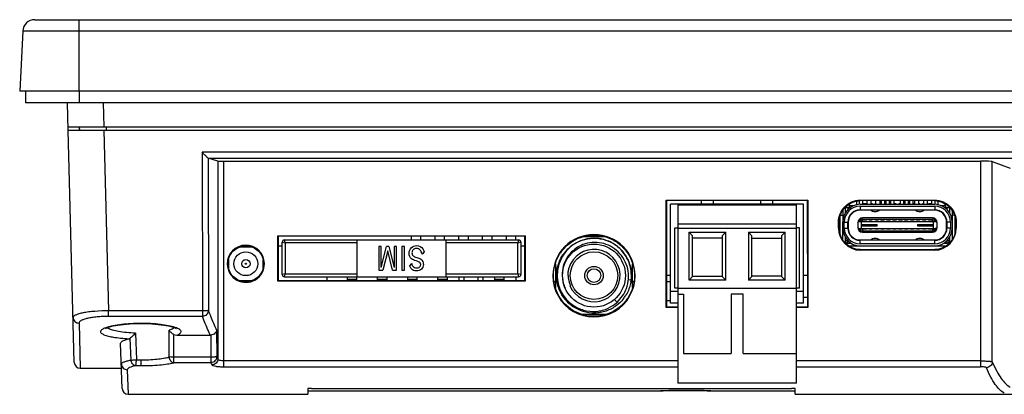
# Model space of a CAD drawing. Extents: x 0 to 1188, y 0 to 420.
# Tile 9 of 22: x 734 to 817, y 325 to 357. Entities that reach past the tile are written whole.
import ezdxf

# ---------------------------------------------------------------- set-up
doc = ezdxf.new("R2010")
doc.units = 0
doc.header["$LTSCALE"] = 32.67
doc.layers.get('0').update_dxf_attribs({"linetype": 'CONTINUOUS'})

msp = doc.modelspace()

# ---------------------------------------------------------------- linework, layer by layer
at = {"linetype": 'CONTINUOUS'}
for p, q in [((735.652, 356.996), (871.125, 356.996)), ((739.388, 350.996), (739.388, 356.996)), ((734.653, 356.049), (734.388, 350.996)), ((734.653, 356.049), (872.124, 356.049)), ((872.388, 350.996), (734.388, 350.996)), ((734.888, 350.996), (734.888, 349.996)), ((739.388, 350.996), (739.388, 349.996)), ((871.888, 349.996), (734.888, 349.996)), ((738.475, 347.696), (738.414, 349.996)), ((741.414, 349.996), (741.466, 347.996)), ((738.467, 347.996), (868.31, 347.996)), ((738.986, 328.183), (738.475, 347.696)), ((738.475, 347.696), (868.302, 347.696)), ((739.387, 347.996), (739.387, 347.696)), ((739.387, 347.996), (739.423, 347.696)), ((741.474, 347.696), (741.871, 332.52)), ((741.697, 347.696), (741.697, 347.996)), ((749.744, 345.844), (749.774, 332.52)), ((855.825, 345.844), (749.744, 345.844)), ((750.243, 345.358), (750.272, 332.533)), ((751.069, 345.11), (750.244, 345.357)), ((750.244, 345.357), (855.337, 345.357)), ((751.069, 345.11), (751.069, 328.458)), ((751.567, 327.811), (751.567, 345.098)), ((751.567, 345.098), (815.274, 345.098)), ((815.274, 345.098), (815.274, 327.811)), ((816.271, 345.074), (817.782, 344.508)), ((816.271, 328.228), (816.271, 345.074)), ((788.828, 332.784), (788.828, 341.83)), ((788.828, 341.83), (800.748, 341.83)), ((788.835, 341.83), (788.885, 341.78)), ((788.875, 332.837), (788.885, 341.78)), ((800.697, 341.78), (788.88, 341.78)), ((791.788, 341.476), (791.788, 341.78)), ((792.788, 341.476), (792.788, 341.78)), ((796.788, 341.476), (796.788, 341.78)), ((797.788, 341.476), (797.788, 341.78)), ((800.742, 341.83), (800.692, 341.78)), ((800.692, 341.78), (800.701, 332.837)), ((800.748, 341.83), (800.748, 332.784)), ((804.858, 341.439), (804.858, 341.728)), ((805.093, 341.471), (805.093, 341.77)), ((805.141, 341.779), (805.141, 341.829)), ((805.142, 341.829), (811.424, 341.829)), ((811.424, 341.779), (805.143, 341.779)), ((805.373, 341.476), (805.373, 341.779)), ((805.743, 341.476), (805.743, 341.779)), ((806.063, 341.476), (806.063, 341.779)), ((806.473, 341.476), (806.473, 341.779)), ((806.823, 341.476), (806.823, 341.779)), ((806.943, 341.476), (806.943, 341.779)), ((807.223, 341.476), (807.223, 341.779)), ((807.343, 341.476), (807.343, 341.779)), ((807.623, 341.476), (807.623, 341.779)), ((807.743, 341.476), (807.743, 341.779)), ((808.023, 341.476), (808.023, 341.779)), ((808.543, 341.476), (808.543, 341.779)), ((808.823, 341.476), (808.823, 341.779)), ((808.943, 341.476), (808.943, 341.779)), ((809.223, 341.476), (809.223, 341.779)), ((809.343, 341.476), (809.343, 341.779)), ((809.623, 341.476), (809.623, 341.779)), ((809.743, 341.476), (809.743, 341.779)), ((810.093, 341.476), (810.093, 341.779)), ((810.503, 341.526), (810.393, 341.526)), ((810.393, 341.526), (810.393, 341.476)), ((810.503, 341.476), (810.503, 341.779)), ((810.823, 341.476), (810.823, 341.779)), ((811.173, 341.526), (810.893, 341.526)), ((810.893, 341.526), (810.893, 341.476)), ((811.173, 341.526), (811.173, 341.476)), ((811.193, 341.476), (811.193, 341.779)), ((811.426, 341.829), (811.426, 341.779)), ((811.473, 341.471), (811.473, 341.77)), ((811.708, 341.439), (811.708, 341.728)), ((789.188, 333.156), (789.188, 341.476)), ((800.388, 341.476), (789.188, 341.476)), ((789.788, 341.426), (789.788, 326.426)), ((789.788, 341.426), (799.788, 341.426)), ((799.788, 326.426), (799.788, 341.426)), ((800.388, 333.156), (800.388, 341.476)), ((803.682, 340.958), (803.682, 339.976)), ((803.88, 341.191), (803.88, 340.719)), ((803.883, 341.176), (803.883, 340.725)), ((804.283, 341.176), (803.883, 341.176)), ((804.258, 341.376), (804.258, 341.501)), ((804.258, 341.376), (804.645, 341.376)), ((804.858, 341.476), (804.883, 341.476)), ((804.883, 341.446), (804.883, 341.476)), ((805.142, 341.476), (811.423, 341.476)), ((805.143, 341.306), (811.423, 341.306)), ((805.143, 341.306), (805.143, 341.006)), ((805.143, 341.006), (811.423, 341.006)), ((806.047, 340.976), (805.143, 340.976)), ((805.673, 341.526), (805.393, 341.526)), ((805.393, 341.526), (805.393, 341.476)), ((805.673, 341.526), (805.673, 341.476)), ((806.173, 341.526), (806.063, 341.526)), ((806.173, 341.526), (806.173, 341.476)), ((806.473, 341.526), (806.393, 341.526)), ((806.393, 341.526), (806.393, 341.476)), ((806.406, 340.856), (806.4, 340.856)), ((809.807, 340.976), (806.76, 340.976)), ((806.943, 341.526), (806.893, 341.526)), ((806.893, 341.526), (806.893, 341.476)), ((807.673, 341.526), (807.623, 341.526)), ((807.673, 341.526), (807.673, 341.476)), ((808.173, 341.526), (808.023, 341.526)), ((808.173, 341.526), (808.173, 341.476)), ((808.543, 341.526), (808.393, 341.526)), ((808.393, 341.526), (808.393, 341.476)), ((808.943, 341.526), (808.893, 341.526)), ((808.893, 341.526), (808.893, 341.476)), ((809.673, 341.526), (809.623, 341.526)), ((809.673, 341.526), (809.673, 341.476)), ((810.173, 341.526), (810.093, 341.526)), ((810.166, 340.856), (810.16, 340.856)), ((810.173, 341.526), (810.173, 341.476)), ((811.423, 340.976), (810.52, 340.976)), ((811.423, 341.306), (811.423, 341.006)), ((811.683, 341.476), (811.708, 341.476)), ((811.683, 341.446), (811.683, 341.476)), ((811.922, 341.376), (812.308, 341.376)), ((812.683, 341.176), (812.284, 341.176)), ((812.308, 341.376), (812.308, 341.501)), ((812.685, 340.721), (812.685, 341.193)), ((812.883, 340.961), (812.883, 338.479)), ((803.326, 339.973), (803.377, 339.973)), ((803.326, 339.474), (803.326, 339.968)), ((803.377, 339.969), (803.377, 339.474)), ((803.458, 338.949), (803.458, 340.487)), ((803.488, 340.566), (803.682, 340.566)), ((803.683, 339.476), (803.683, 339.976)), ((803.813, 339.476), (803.813, 339.976)), ((803.813, 339.976), (804.113, 339.976)), ((804.113, 339.476), (804.113, 339.976)), ((804.143, 339.976), (804.143, 339.476)), ((804.938, 339.926), (805.038, 340.026)), ((804.938, 339.926), (804.938, 339.526)), ((805.038, 340.026), (811.528, 340.026)), ((805.238, 340.026), (805.238, 339.426)), ((811.228, 340.326), (805.338, 340.326)), ((805.338, 340.226), (811.228, 340.226)), ((805.338, 340.026), (805.338, 340.226)), ((805.393, 340.076), (805.673, 340.076)), ((805.393, 340.026), (805.393, 340.076)), ((805.673, 340.076), (805.673, 340.026)), ((805.893, 340.076), (806.133, 340.076)), ((805.893, 340.026), (805.893, 340.076)), ((806.133, 340.076), (806.133, 340.026)), ((806.433, 340.076), (806.673, 340.076)), ((806.433, 340.026), (806.433, 340.076)), ((806.673, 340.076), (806.673, 340.026)), ((806.893, 340.076), (807.173, 340.076)), ((806.893, 340.026), (806.893, 340.076)), ((807.173, 340.076), (807.173, 340.026)), ((807.393, 340.076), (807.673, 340.076)), ((807.393, 340.026), (807.393, 340.076)), ((807.673, 340.076), (807.673, 340.026)), ((807.893, 340.076), (808.173, 340.076)), ((807.893, 340.026), (807.893, 340.076)), ((808.173, 340.076), (808.173, 340.026)), ((808.393, 340.076), (808.673, 340.076)), ((808.393, 340.026), (808.393, 340.076)), ((808.673, 340.076), (808.673, 340.026)), ((808.893, 340.076), (809.173, 340.076)), ((808.893, 340.026), (808.893, 340.076)), ((809.173, 340.076), (809.173, 340.026)), ((809.393, 340.076), (809.673, 340.076)), ((809.393, 340.026), (809.393, 340.076)), ((809.673, 340.076), (809.673, 340.026)), ((809.893, 340.076), (810.133, 340.076)), ((809.893, 340.026), (809.893, 340.076)), ((810.133, 340.076), (810.133, 340.026)), ((810.433, 340.076), (810.673, 340.076)), ((810.433, 340.026), (810.433, 340.076)), ((810.673, 340.076), (810.673, 340.026)), ((810.893, 340.076), (811.173, 340.076)), ((810.893, 340.026), (810.893, 340.076)), ((811.173, 340.076), (811.173, 340.026)), ((811.228, 340.026), (811.228, 340.226)), ((811.328, 339.426), (811.328, 340.026)), ((811.528, 340.026), (811.628, 339.926)), ((811.628, 339.526), (811.628, 339.926)), ((812.423, 339.476), (812.423, 339.976)), ((812.753, 339.976), (812.453, 339.976)), ((812.453, 339.976), (812.453, 339.476)), ((812.753, 339.976), (812.753, 339.476)), ((813.079, 340.566), (812.883, 340.566)), ((813.108, 340.487), (813.108, 338.949)), ((813.19, 339.973), (813.241, 339.973)), ((813.19, 339.474), (813.19, 339.969)), ((813.241, 339.968), (813.241, 339.474)), ((789.538, 334.426), (789.538, 339.502)), ((789.538, 339.502), (789.788, 339.502)), ((789.788, 339.826), (799.788, 339.826)), ((799.788, 339.426), (789.788, 339.426)), ((790.738, 335.102), (790.738, 339.125)), ((791.038, 338.825), (790.738, 339.125)), ((790.738, 339.125), (793.838, 339.125)), ((793.538, 338.825), (793.838, 339.125)), ((793.838, 335.102), (793.838, 339.125)), ((795.738, 339.125), (795.738, 335.102)), ((795.738, 339.125), (796.038, 338.825)), ((795.738, 339.125), (798.838, 339.125)), ((798.538, 338.825), (798.838, 339.125)), ((798.838, 335.102), (798.838, 339.125)), ((800.038, 339.502), (799.788, 339.502)), ((800.038, 334.426), (800.038, 339.502)), ((803.376, 339.473), (803.325, 339.473)), ((803.683, 338.479), (803.683, 339.476)), ((803.813, 339.476), (804.113, 339.476)), ((805.038, 339.426), (804.938, 339.526)), ((805.038, 339.426), (811.528, 339.426)), ((805.238, 339.776), (806.583, 339.776)), ((805.238, 339.676), (806.583, 339.676)), ((805.338, 339.426), (805.338, 339.226)), ((811.228, 339.226), (805.338, 339.226)), ((805.338, 339.126), (811.228, 339.126)), ((805.38, 339.776), (805.38, 339.676)), ((805.393, 339.376), (805.393, 339.426)), ((805.673, 339.376), (805.393, 339.376)), ((805.673, 339.426), (805.673, 339.376)), ((805.893, 339.376), (805.893, 339.426)), ((806.133, 339.376), (805.893, 339.376)), ((806.133, 339.426), (806.133, 339.376)), ((806.433, 339.376), (806.433, 339.426)), ((806.673, 339.376), (806.433, 339.376)), ((806.442, 339.676), (806.442, 339.776)), ((806.583, 339.676), (806.583, 339.776)), ((806.673, 339.426), (806.673, 339.376)), ((806.893, 339.376), (806.893, 339.426)), ((807.173, 339.376), (806.893, 339.376)), ((807.173, 339.426), (807.173, 339.376)), ((807.393, 339.376), (807.393, 339.426)), ((807.673, 339.376), (807.393, 339.376)), ((807.673, 339.426), (807.673, 339.376)), ((807.893, 339.376), (807.893, 339.426)), ((808.173, 339.376), (807.893, 339.376)), ((808.173, 339.426), (808.173, 339.376)), ((808.393, 339.376), (808.393, 339.426)), ((808.673, 339.376), (808.393, 339.376)), ((808.673, 339.426), (808.673, 339.376)), ((808.893, 339.376), (808.893, 339.426)), ((809.173, 339.376), (808.893, 339.376)), ((809.173, 339.426), (809.173, 339.376)), ((809.393, 339.376), (809.393, 339.426)), ((809.673, 339.376), (809.393, 339.376)), ((809.673, 339.426), (809.673, 339.376)), ((809.893, 339.376), (809.893, 339.426)), ((810.133, 339.376), (809.893, 339.376)), ((809.983, 339.776), (811.328, 339.776)), ((809.983, 339.776), (809.983, 339.676)), ((809.983, 339.676), (811.328, 339.676)), ((810.125, 339.776), (810.125, 339.676)), ((810.133, 339.426), (810.133, 339.376)), ((810.433, 339.376), (810.433, 339.426)), ((810.673, 339.376), (810.433, 339.376)), ((810.673, 339.426), (810.673, 339.376)), ((810.893, 339.376), (810.893, 339.426)), ((811.173, 339.376), (810.893, 339.376)), ((811.173, 339.426), (811.173, 339.376)), ((811.187, 339.676), (811.187, 339.776)), ((811.228, 339.426), (811.228, 339.226)), ((811.628, 339.526), (811.528, 339.426)), ((812.753, 339.476), (812.453, 339.476)), ((813.241, 339.473), (813.19, 339.473)), ((756.127, 335.007), (756.127, 338.832)), ((756.127, 338.832), (776.949, 338.832)), ((756.13, 338.832), (756.181, 338.78)), ((756.177, 335.059), (756.181, 338.78)), ((776.898, 338.78), (756.179, 338.78)), ((756.488, 335.576), (756.488, 338.276)), ((756.488, 338.276), (756.738, 338.226)), ((756.738, 338.226), (756.688, 338.476)), ((756.688, 338.476), (776.388, 338.476)), ((756.738, 338.226), (756.738, 335.626)), ((762.788, 338.226), (756.738, 338.226)), ((762.788, 335.376), (762.788, 338.476)), ((767.362, 338.476), (767.362, 338.78)), ((768.162, 338.476), (768.162, 338.78)), ((769.362, 338.476), (769.362, 338.78)), ((770.162, 338.476), (770.162, 338.78)), ((770.288, 335.376), (770.288, 338.476)), ((776.338, 338.226), (770.288, 338.226)), ((771.362, 338.476), (771.362, 338.78)), ((772.162, 338.476), (772.162, 338.78)), ((773.362, 338.476), (773.362, 338.78)), ((774.162, 338.476), (774.162, 338.78)), ((775.362, 338.476), (775.362, 338.78)), ((776.162, 338.476), (776.162, 338.78)), ((776.388, 338.476), (776.338, 338.226)), ((776.338, 338.226), (776.588, 338.276)), ((776.338, 335.626), (776.338, 338.226)), ((776.588, 338.276), (776.588, 335.576)), ((776.947, 338.832), (776.896, 338.78)), ((776.896, 338.78), (776.9, 335.059)), ((776.949, 338.832), (776.949, 335.007)), ((783.71, 338.726), (781.758, 338.726)), ((782.162, 338.726), (782.162, 338.804)), ((783.362, 338.726), (783.362, 338.799)), ((791.038, 335.402), (791.038, 338.825)), ((793.538, 338.626), (791.038, 338.626)), ((793.538, 338.825), (793.538, 335.402)), ((796.038, 335.402), (796.038, 338.825)), ((796.038, 338.626), (798.538, 338.626)), ((798.538, 338.825), (798.538, 335.402)), ((803.883, 338.728), (803.883, 338.416)), ((803.883, 338.416), (804.122, 338.416)), ((804.083, 338.456), (804.083, 338.216)), ((804.083, 338.216), (804.369, 338.216)), ((805.143, 338.476), (806.044, 338.476)), ((811.423, 338.446), (805.143, 338.446)), ((805.143, 338.146), (805.143, 338.446)), ((806.4, 338.596), (806.406, 338.596)), ((806.762, 338.476), (809.804, 338.476)), ((806.883, 338.446), (806.883, 338.476)), ((807.083, 338.476), (807.083, 338.446)), ((807.183, 338.446), (807.183, 338.476)), ((807.19, 338.446), (807.19, 338.476)), ((809.377, 338.446), (809.377, 338.476)), ((809.383, 338.446), (809.383, 338.476)), ((809.483, 338.446), (809.483, 338.476)), ((809.683, 338.476), (809.683, 338.446)), ((810.16, 338.596), (810.166, 338.596)), ((810.522, 338.476), (811.423, 338.476)), ((811.423, 338.146), (811.423, 338.446)), ((812.198, 338.216), (812.483, 338.216)), ((812.445, 338.416), (812.683, 338.416)), ((812.483, 338.216), (812.483, 338.456)), ((812.683, 338.416), (812.683, 338.728)), ((753.945, 337.876), (752.897, 337.876)), ((753.375, 337.976), (753.428, 337.976)), ((756.18, 337.976), (756.488, 337.976)), ((764.633, 337.926), (764.633, 335.926)), ((764.831, 337.926), (764.633, 337.926)), ((764.831, 336.148), (764.831, 337.926)), ((764.831, 336.148), (765.264, 337.926)), ((765.369, 337.557), (764.972, 335.926)), ((765.478, 337.926), (765.264, 337.926)), ((765.77, 335.926), (765.369, 337.557)), ((765.478, 337.926), (765.913, 336.15)), ((765.913, 337.926), (765.913, 336.15)), ((766.11, 337.926), (765.913, 337.926)), ((766.11, 335.926), (766.11, 337.926)), ((766.568, 337.926), (766.568, 335.926)), ((766.788, 337.926), (766.568, 337.926)), ((766.788, 335.926), (766.788, 337.926)), ((768.443, 337.466), (768.259, 337.275)), ((776.588, 337.976), (776.896, 337.976)), ((804.167, 337.976), (812.399, 337.976)), ((805.043, 337.976), (805.043, 337.988)), ((805.141, 337.611), (805.141, 337.663)), ((811.423, 338.146), (805.143, 338.146)), ((805.143, 337.663), (811.424, 337.663)), ((811.424, 337.611), (805.143, 337.611)), ((811.425, 337.663), (811.425, 337.611)), ((811.523, 337.976), (811.523, 337.988)), ((751.978, 336.863), (751.978, 336.107)), ((754.878, 336.074), (754.878, 336.832)), ((764.633, 335.926), (764.972, 335.926)), ((765.77, 335.926), (766.11, 335.926)), ((766.568, 335.926), (766.788, 335.926)), ((767.226, 336.299), (767.389, 336.49)), ((779.488, 336.459), (779.488, 334.479)), ((785.988, 334.479), (785.988, 336.458)), ((752.886, 335.076), (753.983, 335.076)), ((753.341, 334.976), (753.549, 334.976)), ((756.125, 335.007), (756.177, 335.059)), ((776.949, 335.007), (756.127, 335.007)), ((756.179, 335.059), (776.898, 335.059)), ((756.738, 335.626), (756.488, 335.576)), ((756.688, 335.376), (756.738, 335.626)), ((756.688, 335.376), (776.388, 335.376)), ((756.738, 335.626), (762.788, 335.626)), ((760.278, 335.059), (760.278, 335.376)), ((761.978, 335.059), (761.978, 335.376)), ((761.978, 335.176), (762.778, 335.176)), ((762.778, 335.076), (761.978, 335.076)), ((762.778, 335.059), (762.778, 335.376)), ((764.518, 335.059), (764.518, 335.376)), ((764.518, 335.176), (765.318, 335.176)), ((765.318, 335.076), (764.518, 335.076)), ((765.318, 335.059), (765.318, 335.376)), ((767.058, 335.059), (767.058, 335.376)), ((767.058, 335.176), (767.858, 335.176)), ((767.858, 335.076), (767.058, 335.076)), ((767.858, 335.059), (767.858, 335.376)), ((769.598, 335.059), (769.598, 335.376)), ((769.598, 335.176), (770.398, 335.176)), ((770.398, 335.076), (769.598, 335.076)), ((770.288, 335.626), (776.338, 335.626)), ((770.398, 335.059), (770.398, 335.376)), ((771.388, 335.059), (771.388, 335.376)), ((771.788, 335.376), (771.788, 335.059)), ((772.988, 335.059), (772.988, 335.376)), ((773.388, 335.376), (773.388, 335.059)), ((774.378, 335.059), (774.378, 335.376)), ((774.378, 335.176), (775.178, 335.176)), ((775.178, 335.076), (774.378, 335.076)), ((775.178, 335.059), (775.178, 335.376)), ((776.188, 335.059), (776.188, 335.376)), ((776.338, 335.626), (776.388, 335.376)), ((776.588, 335.576), (776.338, 335.626)), ((776.952, 335.007), (776.9, 335.059)), ((779.393, 334.976), (779.488, 334.976)), ((785.865, 335.097), (785.623, 335.126)), ((785.988, 334.976), (786.084, 334.976)), ((789.188, 335.496), (788.878, 335.496)), ((788.878, 334.976), (789.188, 334.976)), ((791.038, 335.402), (790.738, 335.102)), ((793.838, 335.102), (790.738, 335.102)), ((791.038, 335.426), (793.538, 335.426)), ((793.538, 335.402), (793.838, 335.102)), ((796.038, 335.402), (795.738, 335.102)), ((798.838, 335.102), (795.738, 335.102)), ((798.538, 335.426), (796.038, 335.426)), ((798.538, 335.402), (798.838, 335.102)), ((800.698, 335.496), (800.388, 335.496)), ((780.762, 334.63), (780.716, 334.61)), ((789.188, 334.156), (789.788, 334.156)), ((789.788, 334.426), (789.538, 334.426)), ((789.788, 334.426), (799.788, 334.426)), ((800.038, 334.426), (799.788, 334.426)), ((799.788, 334.156), (800.388, 334.156)), ((784.676, 333.227), (784.468, 333.469)), ((788.876, 333.376), (789.188, 333.376)), ((789.788, 333.926), (790.288, 333.926)), ((790.288, 333.926), (790.288, 328.926)), ((794.288, 333.926), (794.288, 328.926)), ((795.288, 333.926), (794.288, 333.926)), ((795.288, 328.926), (795.288, 333.926)), ((800.7, 333.644), (800.388, 333.644)), ((741.871, 332.046), (741.871, 332.52)), ((749.774, 332.52), (741.871, 332.52)), ((749.774, 332.52), (749.774, 332.046)), ((788.822, 332.784), (788.875, 332.837)), ((789.788, 332.784), (788.828, 332.784)), ((788.88, 332.837), (789.788, 332.837)), ((789.788, 333.156), (789.188, 333.156)), ((800.388, 333.156), (799.788, 333.156)), ((799.788, 332.837), (800.697, 332.837)), ((800.748, 332.784), (799.788, 332.784)), ((800.754, 332.784), (800.701, 332.837)), ((749.774, 332.046), (741.871, 332.046)), ((781.725, 332.226), (783.758, 332.226)), ((739.387, 331.483), (739.485, 327.696)), ((744.588, 331.447), (744.588, 331.458)), ((746.963, 328.633), (746.965, 330.883)), ((750.97, 330.891), (750.977, 328.642)), ((743.672, 330.2), (743.753, 328.377)), ((744.132, 330.634), (744.214, 328.393)), ((747.366, 328.625), (747.373, 330.522)), ((747.612, 330.471), (750.437, 330.471)), ((750.473, 330.473), (750.479, 328.625)), ((743.017, 325.979), (742.885, 329.784)), ((744.588, 328.388), (744.588, 327.904)), ((747.366, 328.15), (747.366, 328.625)), ((750.479, 328.625), (747.366, 328.625)), ((750.479, 328.625), (750.479, 328.15)), ((789.788, 328.304), (751.567, 328.304)), ((790.288, 328.926), (794.288, 328.926)), ((795.288, 328.926), (799.788, 328.926)), ((815.274, 328.304), (799.788, 328.304)), ((739.485, 327.696), (742.958, 327.696)), ((743.445, 327.56), (743.517, 325.496)), ((750.479, 328.15), (747.366, 328.15)), ((751.567, 327.811), (789.788, 327.811)), ((799.788, 327.811), (815.274, 327.811)), ((758.647, 325.968), (758.647, 325.706)), ((758.657, 325.796), (788.335, 325.796)), ((758.957, 325.99), (799.357, 325.99)), ((788.33, 325.796), (788.366, 325.797)), ((788.336, 325.796), (788.33, 325.796)), ((788.33, 325.796), (788.33, 325.796)), ((788.477, 325.797), (788.336, 325.796)), ((788.366, 325.797), (788.573, 325.8)), ((799.788, 326.426), (789.788, 326.426)), ((792.576, 325.796), (792.57, 325.796)), ((792.571, 325.796), (799.657, 325.796)), ((799.668, 325.496), (799.668, 325.967)), ((743.517, 325.496), (758.647, 325.496)), ((758.647, 325.706), (758.647, 325.496)), ((799.668, 325.496), (863.26, 325.496))]:
    msp.add_line(p, q, dxfattribs=at)
for points in [[(741.623, 331.047), (741.613, 331.036), (741.617, 331.035), (741.729, 331.089), (741.945, 331.163), (742.256, 331.241), (742.653, 331.313), (743.125, 331.374), (743.658, 331.419), (744.234, 331.443), (744.588, 331.447)], [(744.588, 331.447), (744.923, 331.444), (745.502, 331.42), (746.039, 331.375), (746.515, 331.315), (746.915, 331.242), (747.229, 331.164), (747.446, 331.09), (747.56, 331.035), (747.57, 331.028)], [(788.33, 325.796), (788.334, 325.796), (788.346, 325.797)]]:
    msp.add_lwpolyline(points, dxfattribs=at)
for centre, radius in [((753.428, 336.476), 1), ((782.738, 335.476), 2.65), ((782.738, 335.476), 2), ((753.428, 336.476), 0.35), ((753.428, 336.476), 0.05), ((782.738, 335.476), 0.775), ((782.738, 335.476), 0.575)]:
    msp.add_circle(centre, radius, dxfattribs=at)
for centre, radius, start, end in [((735.652, 355.996), 1, 90, 177), ((805.184, 339.976), 1.501, 91.60277, 180), ((805.143, 339.976), 1.33, 90, 180), ((804.058, 341.376), 0.2, 270, 0), ((805.143, 339.976), 1.03, 90, 180), ((805.143, 339.976), 1, 90, 180), ((806.4, 341.456), 0.6, 228.59038, 270), ((806.406, 341.456), 0.6, 270, 311.40962), ((810.16, 341.456), 0.6, 228.59038, 270), ((810.166, 341.456), 0.6, 270, 311.40962), ((811.383, 339.976), 1.501, 0, 88.45157), ((811.423, 339.976), 1.33, 0, 90), ((811.423, 339.976), 1.03, 0, 90), ((811.423, 339.976), 1, 0, 90), ((812.508, 341.376), 0.2, 180, 270), ((805.338, 339.926), 0.4, 90, 180), ((805.338, 339.926), 0.3, 90, 160.52878), ((805.029, 339.925), 0.249, 23.83098, 25.7932), ((811.228, 339.926), 0.4, 0, 90), ((811.228, 339.926), 0.3, 19.47122, 90), ((811.538, 339.925), 0.249, 154.2057, 156.16944), ((805.187, 339.472), 1.861, 179.94292, 268.63681), ((805.184, 339.476), 1.501, 180, 268.45156), ((805.143, 339.476), 1.33, 180, 270), ((805.143, 339.476), 1.03, 180, 270), ((805.143, 339.476), 1, 180, 270), ((805.338, 339.526), 0.4, 180, 270), ((805.338, 339.526), 0.3, 199.47122, 270), ((805.029, 339.527), 0.249, 334.20505, 336.16867), ((811.228, 339.526), 0.4, 270, 0), ((811.228, 339.526), 0.3, 270, 340.52878), ((811.538, 339.527), 0.249, 203.83021, 205.79254), ((811.423, 339.476), 1.33, 270, 0), ((811.423, 339.476), 1.03, 270, 0), ((811.423, 339.476), 1, 270, 0), ((811.38, 339.472), 1.861, 271.36355, 0.05707), ((811.383, 339.476), 1.501, 271.60277, 0), ((756.688, 338.276), 0.2, 90.00059, 180), ((776.388, 338.276), 0.2, 0.0004, 90), ((782.738, 335.469), 3.463, 0.03856, 179.96064), ((782.736, 335.475), 3.405, 117.83178, 118.17752), ((782.737, 335.473), 3.407, 117.48565, 117.83178), ((782.738, 335.472), 3.409, 117.13975, 117.48565), ((782.739, 335.47), 3.41, 116.79294, 117.13975), ((782.739, 335.469), 3.412, 116.4458, 116.79294), ((804.083, 338.416), 0.2, 180, 270), ((806.4, 337.996), 0.6, 90, 131.40962), ((806.406, 337.996), 0.6, 48.59038, 90), ((810.16, 337.996), 0.6, 90, 131.40962), ((810.166, 337.996), 0.6, 48.59038, 90), ((812.483, 338.416), 0.2, 270, 0), ((753.428, 336.47), 1.562, 1.00648, 180.87261), ((782.749, 335.462), 3.423, 145.62995, 145.97659), ((782.75, 335.462), 3.424, 145.28307, 145.62996), ((782.75, 335.461), 3.425, 144.93655, 145.28307), ((782.751, 335.461), 3.425, 144.58924, 144.93655), ((782.751, 335.461), 3.426, 144.24175, 144.58924), ((782.782, 335.441), 3.204, 141.19108, 146.23426), ((782.738, 335.476), 2.2, 203.19108, 163.64157), ((753.428, 336.469), 1.562, 180.83667, 1.04242), ((782.795, 335.474), 3.205, 172.96619, 177.12848), ((782.784, 335.475), 3.194, 171.82578, 172.96452), ((756.688, 335.576), 0.2, 180.0004, 270), ((776.388, 335.576), 0.2, 270.00059, 0), ((782.738, 335.464), 3.463, 179.87837, 0.12084), ((782.752, 335.554), 2.694, 181.67339, 199.68148), ((782.73, 335.549), 2.172, 181.92603, 205.04695), ((782.701, 335.477), 3.186, 350.95019, 352.00798), ((782.695, 335.478), 3.192, 352.00799, 353.14744), ((782.728, 335.546), 2.669, 199.68671, 201.78521), ((782.708, 335.538), 2.647, 201.78386, 204.6708), ((782.693, 335.513), 3.207, 320.23953, 326.41642), ((782.725, 335.476), 3.427, 324.28577, 324.63323), ((782.726, 335.475), 3.426, 324.63323, 324.98056), ((782.726, 335.475), 3.425, 324.98056, 325.32689), ((782.727, 335.474), 3.424, 325.32689, 325.67413), ((782.728, 335.474), 3.423, 325.67413, 326.0209), ((782.729, 335.473), 3.421, 326.0209, 326.3674), ((782.739, 335.463), 3.408, 296.39254, 296.74026), ((782.739, 335.461), 3.406, 296.74026, 297.08765), ((782.74, 335.46), 3.405, 297.08765, 297.434), ((782.741, 335.459), 3.403, 297.434, 297.78083), ((782.741, 335.457), 3.402, 297.78083, 298.12712), ((782.742, 335.456), 3.4, 298.12712, 298.47296), ((746.62, 328.535), 2.724, 71.61323, 72.03705), ((750.437, 330.963), 0.491, 269.9994, 274.1795), ((744.587, 343.13), 14.742, 268.54787, 270.00418), ((763.493, 334.793), 13.946, 206.16963, 207.01331), ((739.486, 328.196), 0.5, 181.50307, 269.99426), ((744.595, 348.454), 20.55, 268.76028, 269.98201), ((763.053, 334.311), 14.003, 206.10346, 206.94567), ((743.517, 325.996), 0.5, 182.00208, 269.99605)]:
    msp.add_arc(centre, radius, start, end, dxfattribs=at)
for centre, major_axis, ratio, start_param, end_param in [((750.245, 345.857), (0, 0.5), 0.087489, -3.202649, -3.167773), ((751.567, 345.112), (0.5, 0), 0.026186, -3.054333, -1.570796), ((815.274, 345.072), (1, 0), 0.026186, 0.069813, 1.570796)]:
    msp.add_ellipse(centre, major_axis=major_axis, ratio=ratio, start_param=start_param, end_param=end_param, dxfattribs=at)
for points, knots in [([(750.243, 345.358), (750.235, 345.364), (750.214, 345.384), (750.172, 345.422), (750.117, 345.476), (750.025, 345.565), (749.9, 345.689), (749.797, 345.791), (749.744, 345.844)], [0, 0, 0, 0, 0.042338, 0.12653, 0.240805, 0.374913, 0.677148, 1, 1, 1, 1]), ([(803.326, 339.968), (803.326, 340.207), (803.42, 340.689), (803.822, 341.301), (804.425, 341.718), (804.904, 341.824), (805.142, 341.829)], [0, 0, 0, 0, 0.250051, 0.500006, 0.749965, 1, 1, 1, 1]), ([(803.377, 339.969), (803.377, 340.201), (803.47, 340.669), (803.858, 341.266), (804.446, 341.669), (804.911, 341.773), (805.143, 341.779)], [0, 0, 0, 0, 0.250059, 0.5, 0.749953, 1, 1, 1, 1]), ([(811.424, 341.829), (811.663, 341.824), (812.142, 341.718), (812.745, 341.301), (813.147, 340.689), (813.24, 340.207), (813.241, 339.968)], [0, 0, 0, 0, 0.250035, 0.499994, 0.749949, 1, 1, 1, 1]), ([(811.424, 341.779), (811.656, 341.773), (812.121, 341.669), (812.709, 341.266), (813.096, 340.669), (813.19, 340.201), (813.19, 339.969)], [0, 0, 0, 0, 0.250049, 0.499999, 0.749944, 1, 1, 1, 1]), ([(805.254, 340.034), (805.248, 340.047), (805.233, 340.071), (805.204, 340.103), (805.166, 340.127), (805.136, 340.133), (805.12, 340.132)], [0, 0, 0, 0, 0.242983, 0.485906, 0.734912, 1, 1, 1, 1]), ([(811.446, 340.132), (811.431, 340.133), (811.4, 340.127), (811.363, 340.103), (811.334, 340.071), (811.319, 340.047), (811.313, 340.034)], [0, 0, 0, 0, 0.265105, 0.514102, 0.757021, 1, 1, 1, 1]), ([(805.143, 337.663), (804.911, 337.669), (804.445, 337.773), (803.857, 338.176), (803.47, 338.774), (803.377, 339.242), (803.377, 339.474)], [0, 0, 0, 0, 0.250054, 0.500006, 0.749955, 1, 1, 1, 1]), ([(805.12, 339.32), (805.136, 339.32), (805.166, 339.326), (805.204, 339.35), (805.233, 339.381), (805.248, 339.406), (805.254, 339.418)], [0, 0, 0, 0, 0.265113, 0.514101, 0.75702, 1, 1, 1, 1]), ([(811.313, 339.418), (811.319, 339.406), (811.334, 339.381), (811.363, 339.35), (811.4, 339.326), (811.431, 339.32), (811.446, 339.32)], [0, 0, 0, 0, 0.242982, 0.485906, 0.73492, 1, 1, 1, 1]), ([(813.19, 339.474), (813.19, 339.242), (813.097, 338.774), (812.709, 338.176), (812.121, 337.773), (811.656, 337.669), (811.424, 337.663)], [0, 0, 0, 0, 0.250047, 0.499993, 0.749948, 1, 1, 1, 1]), ([(785.865, 335.097), (785.897, 335.357), (785.894, 336.002), (785.578, 336.988), (784.861, 337.89), (783.871, 338.479), (782.739, 338.68), (781.612, 338.467), (780.636, 337.871), (779.94, 336.976), (779.677, 336.134), (779.647, 335.639), (779.647, 335.51)], [0, 0, 0, 0, 0.07673, 0.187563, 0.298395, 0.409227, 0.52006, 0.630892, 0.741724, 0.852557, 0.961254, 1, 1, 1, 1]), ([(779.971, 337.463), (780.122, 337.672), (780.472, 338.058), (780.901, 338.355), (781.128, 338.476)], [0, 0, 0, 0, 0.500005, 1, 1, 1, 1]), ([(780.285, 337.45), (780.483, 337.696), (780.956, 338.134), (781.686, 338.473), (782.307, 338.608), (782.784, 338.638), (783.26, 338.595), (783.723, 338.479), (784.165, 338.297), (784.575, 338.051), (784.941, 337.744), (785.257, 337.386), (785.516, 336.984), (785.713, 336.549), (785.841, 336.088), (785.878, 335.772), (785.884, 335.613)], [0, 0, 0, 0, 0.124739, 0.249464, 0.312042, 0.374572, 0.437082, 0.499642, 0.562223, 0.624761, 0.687268, 0.749821, 0.812402, 0.87495, 0.937456, 1, 1, 1, 1]), ([(784.676, 333.227), (785.032, 333.549), (785.63, 334.438), (785.732, 336.085), (784.893, 337.58), (783.399, 338.369), (781.837, 338.233), (781.03, 337.667), (780.743, 337.345)], [0, 0, 0, 0, 0.149192, 0.325512, 0.501833, 0.678154, 0.854475, 1, 1, 1, 1]), ([(781.22, 338.524), (781.478, 338.652), (782.028, 338.844), (782.898, 338.914), (783.759, 338.763), (784.553, 338.401), (785.231, 337.851), (785.749, 337.148), (786.074, 336.338), (786.148, 335.759), (786.148, 335.471)], [0, 0, 0, 0, 0.125001, 0.250004, 0.375007, 0.500005, 0.625004, 0.750003, 0.875008, 1, 1, 1, 1]), ([(751.919, 336.446), (751.916, 336.642), (751.99, 337.039), (752.314, 337.548), (752.813, 337.889), (753.402, 338.021), (753.995, 337.909), (754.505, 337.585), (754.846, 337.088), (754.934, 336.694), (754.938, 336.497)], [0, 0, 0, 0, 0.125019, 0.249983, 0.374956, 0.499991, 0.625021, 0.750024, 0.874971, 1, 1, 1, 1]), ([(779.328, 335.472), (779.328, 335.808), (779.429, 336.483), (779.724, 337.099), (779.912, 337.378)], [0, 0, 0, 0, 0.500039, 1, 1, 1, 1]), ([(779.622, 335.929), (779.63, 335.986), (779.669, 336.211), (779.732, 336.432), (779.793, 336.592)], [0, 0, 0, 0, 0.250304, 1, 1, 1, 1]), ([(779.793, 336.592), (779.856, 336.758), (779.959, 336.973), (780.085, 337.173), (780.118, 337.222)], [0, 0, 0, 0, 0.749679, 1, 1, 1, 1]), ([(780.743, 337.345), (780.683, 337.277), (780.298, 336.799), (780.064, 336.131), (780.057, 335.547), (780.059, 335.475)], [0, 0, 0, 0, 0.132846, 0.893462, 1, 1, 1, 1]), ([(754.938, 336.497), (754.941, 336.301), (754.867, 335.903), (754.544, 335.393), (754.045, 335.051), (753.455, 334.919), (752.86, 335.031), (752.351, 335.356), (752.009, 335.855), (751.922, 336.25), (751.919, 336.446)], [0, 0, 0, 0, 0.125019, 0.249982, 0.374955, 0.499991, 0.625021, 0.750025, 0.874971, 1, 1, 1, 1]), ([(780.559, 335.476), (780.555, 335.58), (780.563, 335.789), (780.601, 335.995), (780.627, 336.096)], [0, 0, 0, 0, 0.499995, 1, 1, 1, 1]), ([(784.253, 332.41), (783.995, 332.282), (783.444, 332.091), (782.573, 332.022), (781.713, 332.174), (780.919, 332.538), (780.242, 333.09), (779.724, 333.794), (779.401, 334.605), (779.328, 335.184), (779.328, 335.472)], [0, 0, 0, 0, 0.124999, 0.250005, 0.375006, 0.500003, 0.625003, 0.750002, 0.875007, 1, 1, 1, 1]), ([(785.158, 333.462), (785.053, 333.336), (784.824, 333.1), (784.43, 332.803), (783.994, 332.574), (783.527, 332.415), (783.041, 332.329), (782.385, 332.315), (781.575, 332.496), (780.713, 332.995), (780.052, 333.739), (779.645, 334.646), (779.577, 335.308), (779.594, 335.634)], [0, 0, 0, 0, 0.062643, 0.125232, 0.18783, 0.250478, 0.313119, 0.375708, 0.500573, 0.625424, 0.750286, 0.875141, 1, 1, 1, 1]), ([(779.647, 335.51), (779.647, 335.275), (779.716, 334.677), (780.102, 333.784), (780.861, 332.989), (781.844, 332.511), (782.924, 332.406), (783.912, 332.667), (784.458, 333.029), (784.676, 333.227)], [0, 0, 0, 0, 0.099205, 0.25336, 0.407516, 0.561671, 0.715827, 0.869982, 1, 1, 1, 1]), ([(786.148, 335.471), (786.149, 335.138), (786.051, 334.468), (785.762, 333.855), (785.578, 333.578)], [0, 0, 0, 0, 0.500039, 1, 1, 1, 1]), ([(785.847, 334.976), (785.839, 334.923), (785.8, 334.714), (785.74, 334.508), (785.684, 334.359)], [0, 0, 0, 0, 0.250266, 1, 1, 1, 1]), ([(785.684, 334.359), (785.622, 334.196), (785.52, 333.985), (785.397, 333.787), (785.364, 333.739)], [0, 0, 0, 0, 0.749671, 1, 1, 1, 1]), ([(785.507, 333.476), (785.358, 333.268), (785.011, 332.885), (784.588, 332.589), (784.363, 332.467)], [0, 0, 0, 0, 0.50001, 1, 1, 1, 1]), ([(741.871, 332.52), (741.485, 332.518), (740.925, 332.496), (740.217, 332.423), (739.769, 332.354), (739.404, 332.272), (739.158, 332.192), (739.014, 332.119), (738.931, 332.061), (738.886, 331.998), (738.887, 331.959)], [0, 0, 0, 0, 0.371915, 0.539638, 0.68666, 0.808019, 0.900314, 0.935151, 0.962683, 1, 1, 1, 1]), ([(750.272, 332.533), (750.27, 332.409), (750.158, 332.153), (749.9, 332.048), (749.774, 332.046)], [0, 0, 0, 0, 0.496166, 1, 1, 1, 1]), ([(750.272, 332.533), (750.267, 332.532), (750.25, 332.53), (750.197, 332.526), (750.097, 332.524), (749.947, 332.521), (749.835, 332.52), (749.774, 332.52)], [0, 0, 0, 0, 0.033615, 0.100139, 0.322255, 0.63643, 1, 1, 1, 1]), ([(750.272, 332.533), (750.329, 332.384), (750.544, 331.829), (750.78, 331.283), (750.97, 330.891)], [0, 0, 0, 0, 0.268525, 1, 1, 1, 1]), ([(738.887, 331.959), (738.888, 331.899), (738.916, 331.773), (739.029, 331.612), (739.196, 331.507), (739.325, 331.483), (739.386, 331.483)], [0, 0, 0, 0, 0.237925, 0.496308, 0.757006, 1, 1, 1, 1]), ([(741.871, 332.046), (741.707, 332.046), (741.384, 332.039), (740.917, 332.006), (740.489, 331.953), (740.117, 331.884), (739.813, 331.801), (739.609, 331.72), (739.491, 331.646), (739.419, 331.584), (739.386, 331.521), (739.387, 331.483)], [0, 0, 0, 0, 0.187296, 0.367389, 0.533003, 0.678409, 0.798842, 0.89165, 0.927469, 0.956691, 1, 1, 1, 1]), ([(750.437, 330.471), (750.38, 330.591), (750.142, 331.109), (749.928, 331.637), (749.774, 332.046)], [0, 0, 0, 0, 0.232579, 1, 1, 1, 1]), ([(741.724, 331.119), (741.659, 331.099), (741.541, 331.058), (741.387, 330.988), (741.275, 330.916), (741.204, 330.841), (741.182, 330.753), (741.22, 330.671), (741.299, 330.6), (741.415, 330.531), (741.57, 330.467), (741.765, 330.407), (741.997, 330.351), (742.372, 330.281), (742.91, 330.214), (743.36, 330.18), (743.601, 330.168)], [0, 0, 0, 0, 0.063376, 0.115604, 0.156254, 0.186501, 0.210246, 0.234887, 0.266525, 0.307644, 0.359414, 0.422434, 0.496486, 0.580867, 0.776663, 1, 1, 1, 1]), ([(744.588, 331.458), (744.041, 331.458), (743.262, 331.416), (742.309, 331.27), (741.902, 331.175), (741.724, 331.119)], [0, 0, 0, 0, 0.567627, 0.806529, 1, 1, 1, 1]), ([(741.847, 331.039), (741.839, 331.044), (741.808, 331.064), (741.779, 331.088), (741.759, 331.107)], [0, 0, 0, 0, 0.272505, 1, 1, 1, 1]), ([(744.132, 330.634), (743.88, 330.642), (743.407, 330.67), (742.758, 330.75), (742.243, 330.862), (741.954, 330.971), (741.847, 331.039)], [0, 0, 0, 0, 0.323052, 0.60863, 0.838026, 1, 1, 1, 1]), ([(747.46, 331.126), (747.283, 331.184), (746.874, 331.278), (745.918, 331.418), (745.136, 331.458), (744.588, 331.458)], [0, 0, 0, 0, 0.192473, 0.432857, 1, 1, 1, 1]), ([(747.251, 330.993), (747.231, 330.983), (747.138, 330.94), (747.041, 330.906), (746.965, 330.883)], [0, 0, 0, 0, 0.221522, 1, 1, 1, 1]), ([(747.373, 330.522), (747.285, 330.562), (747.132, 330.669), (747.011, 330.809), (746.965, 330.883)], [0, 0, 0, 0, 0.527822, 1, 1, 1, 1]), ([(747.415, 331.103), (747.405, 331.093), (747.355, 331.05), (747.297, 331.016), (747.251, 330.993)], [0, 0, 0, 0, 0.216738, 1, 1, 1, 1]), ([(747.612, 330.471), (747.671, 330.493), (747.773, 330.535), (747.895, 330.611), (747.97, 330.696), (747.982, 330.797), (747.926, 330.889), (747.822, 330.971), (747.669, 331.052), (747.548, 331.097), (747.479, 331.12)], [0, 0, 0, 0, 0.166016, 0.291224, 0.382651, 0.457448, 0.542091, 0.65588, 0.80732, 1, 1, 1, 1]), ([(750.97, 330.891), (750.96, 330.791), (750.835, 330.573), (750.602, 330.482), (750.473, 330.473)], [0, 0, 0, 0, 0.436703, 1, 1, 1, 1]), ([(742.885, 329.784), (742.883, 329.82), (742.917, 329.879), (742.988, 329.937), (743.107, 330.009), (743.313, 330.09), (743.496, 330.142), (743.601, 330.168)], [0, 0, 0, 0, 0.127107, 0.215882, 0.326409, 0.616841, 1, 1, 1, 1]), ([(743.601, 330.168), (743.619, 330.173), (743.644, 330.183), (743.666, 330.196), (743.672, 330.2)], [0, 0, 0, 0, 0.737712, 1, 1, 1, 1]), ([(744.132, 330.634), (744.055, 330.549), (743.909, 330.397), (743.753, 330.254), (743.672, 330.2)], [0, 0, 0, 0, 0.53959, 1, 1, 1, 1]), ([(742.946, 328.036), (742.944, 328.07), (742.987, 328.125), (743.064, 328.174), (743.2, 328.239), (743.432, 328.31), (743.636, 328.354), (743.753, 328.377)], [0, 0, 0, 0, 0.112319, 0.19815, 0.308457, 0.604794, 1, 1, 1, 1]), ([(743.753, 328.377), (743.784, 328.378), (743.937, 328.381), (744.091, 328.387), (744.214, 328.393)], [0, 0, 0, 0, 0.199361, 1, 1, 1, 1]), ([(744.15, 327.909), (744.051, 327.921), (743.85, 328.049), (743.767, 328.262), (743.753, 328.377)], [0, 0, 0, 0, 0.462219, 1, 1, 1, 1]), ([(744.15, 327.909), (744.155, 327.915), (744.163, 327.934), (744.179, 327.989), (744.195, 328.089), (744.207, 328.232), (744.212, 328.338), (744.214, 328.393)], [0, 0, 0, 0, 0.047635, 0.123026, 0.351776, 0.663847, 1, 1, 1, 1]), ([(744.588, 328.388), (745.034, 328.388), (745.674, 328.414), (746.465, 328.517), (746.81, 328.59), (746.963, 328.633)], [0, 0, 0, 0, 0.559045, 0.800459, 1, 1, 1, 1]), ([(747.366, 328.625), (747.327, 328.625), (747.193, 328.626), (747.058, 328.628), (746.963, 328.633)], [0, 0, 0, 0, 0.287952, 1, 1, 1, 1]), ([(746.963, 328.633), (746.974, 328.516), (747.057, 328.297), (747.263, 328.163), (747.366, 328.15)], [0, 0, 0, 0, 0.53032, 1, 1, 1, 1]), ([(750.977, 328.642), (750.975, 328.517), (750.865, 328.258), (750.605, 328.152), (750.479, 328.15)], [0, 0, 0, 0, 0.497956, 1, 1, 1, 1]), ([(750.977, 328.642), (750.972, 328.64), (750.955, 328.638), (750.922, 328.635), (750.874, 328.633), (750.785, 328.629), (750.652, 328.626), (750.539, 328.625), (750.479, 328.625)], [0, 0, 0, 0, 0.033863, 0.100475, 0.197887, 0.32259, 0.636628, 1, 1, 1, 1]), ([(751.069, 328.458), (751.067, 328.333), (750.957, 328.073), (750.697, 327.967), (750.571, 327.966)], [0, 0, 0, 0, 0.498144, 1, 1, 1, 1]), ([(751.567, 328.304), (751.452, 328.306), (751.294, 328.322), (751.126, 328.384), (751.075, 328.434), (751.069, 328.458)], [0, 0, 0, 0, 0.639883, 0.859431, 1, 1, 1, 1]), ([(815.274, 328.304), (815.396, 328.304), (815.574, 328.301), (815.801, 328.29), (815.948, 328.281), (816.071, 328.271), (816.167, 328.259), (816.229, 328.246), (816.264, 328.236), (816.271, 328.228)], [0, 0, 0, 0, 0.365577, 0.532155, 0.680115, 0.804418, 0.900746, 0.966234, 1, 1, 1, 1]), ([(742.946, 328.036), (742.95, 327.913), (743.062, 327.659), (743.321, 327.56), (743.445, 327.56)], [0, 0, 0, 0, 0.497892, 1, 1, 1, 1]), ([(744.15, 327.909), (744.048, 327.885), (743.868, 327.839), (743.666, 327.766), (743.548, 327.7), (743.479, 327.648), (743.444, 327.593), (743.445, 327.56)], [0, 0, 0, 0, 0.386648, 0.679032, 0.789455, 0.877364, 1, 1, 1, 1]), ([(744.588, 327.904), (745.11, 327.904), (745.857, 327.93), (746.782, 328.033), (747.186, 328.106), (747.366, 328.15)], [0, 0, 0, 0, 0.559927, 0.801422, 1, 1, 1, 1]), ([(750.571, 327.966), (750.578, 327.952), (750.61, 327.928), (750.716, 327.885), (750.918, 327.847), (751.218, 327.818), (751.445, 327.811), (751.567, 327.811)], [0, 0, 0, 0, 0.04422, 0.113933, 0.3345, 0.642737, 1, 1, 1, 1]), ([(815.772, 327.734), (815.769, 327.741), (815.753, 327.753), (815.702, 327.774), (815.6, 327.793), (815.45, 327.808), (815.335, 327.811), (815.274, 327.811)], [0, 0, 0, 0, 0.042235, 0.109685, 0.329038, 0.639304, 1, 1, 1, 1]), ([(816.271, 328.228), (816.27, 328.102), (816.16, 327.841), (815.899, 327.736), (815.772, 327.734)], [0, 0, 0, 0, 0.498144, 1, 1, 1, 1]), ([(817.283, 325.599), (817.143, 325.669), (816.86, 325.888), (816.485, 326.352), (816.113, 326.981), (815.887, 327.466), (815.772, 327.734)], [0, 0, 0, 0, 0.176393, 0.397099, 0.670248, 1, 1, 1, 1]), ([(816.271, 328.228), (816.386, 327.96), (816.612, 327.477), (816.984, 326.849), (817.359, 326.387), (817.642, 326.168), (817.782, 326.099)], [0, 0, 0, 0, 0.3296, 0.602692, 0.823446, 1, 1, 1, 1]), ([(758.957, 325.99), (758.918, 325.99), (758.845, 325.989), (758.758, 325.985), (758.703, 325.981), (758.673, 325.977), (758.658, 325.973), (758.647, 325.97), (758.647, 325.967)], [0, 0, 0, 0, 0.379793, 0.702121, 0.825719, 0.918145, 0.976167, 1, 1, 1, 1]), ([(792.57, 325.796), (792.384, 325.796), (791.784, 325.805), (790.42, 325.809), (789.242, 325.804), (788.477, 325.797)], [0, 0, 0, 0, 0.136884, 0.439616, 1, 1, 1, 1]), ([(788.573, 325.8), (788.714, 325.802), (789.051, 325.805), (789.613, 325.81), (790.151, 325.811), (790.611, 325.811), (790.955, 325.811), (791.286, 325.809), (791.594, 325.807), (791.871, 325.805), (792.078, 325.803), (792.222, 325.801), (792.313, 325.8), (792.391, 325.799), (792.455, 325.798), (792.506, 325.798), (792.539, 325.797), (792.558, 325.797), (792.568, 325.797), (792.573, 325.796), (792.576, 325.797), (792.576, 325.796)], [0, 0, 0, 0, 0.106105, 0.251932, 0.421477, 0.509417, 0.596265, 0.679642, 0.757251, 0.826974, 0.88688, 0.91262, 0.93529, 0.954752, 0.970876, 0.983534, 0.992641, 0.995847, 0.998146, 0.999532, 1, 1, 1, 1]), ([(799.668, 325.967), (799.668, 325.97), (799.657, 325.973), (799.642, 325.977), (799.612, 325.981), (799.557, 325.985), (799.47, 325.989), (799.397, 325.99), (799.357, 325.99)], [0, 0, 0, 0, 0.023852, 0.081903, 0.174319, 0.297883, 0.620178, 1, 1, 1, 1])]:
    msp.add_open_spline(points, degree=3, knots=knots, dxfattribs=at)
for points in [[(767.179, 337.355), (767.179, 337.554), (767.238, 337.705), (767.353, 337.82)], [(767.353, 337.82), (767.473, 337.941), (767.63, 337.995), (767.811, 337.995)], [(767.518, 337.644), (767.447, 337.569), (767.414, 337.48), (767.414, 337.381)], [(767.771, 337.752), (767.672, 337.752), (767.587, 337.716), (767.518, 337.644)], [(768.109, 337.616), (768.021, 337.707), (767.908, 337.752), (767.771, 337.752)], [(767.811, 337.995), (768.045, 337.995), (768.218, 337.905), (768.335, 337.733)], [(768.259, 337.275), (768.233, 337.425), (768.183, 337.539), (768.109, 337.616)], [(768.335, 337.733), (768.378, 337.67), (768.415, 337.579), (768.443, 337.466)], [(767.38, 336.891), (767.246, 337), (767.179, 337.154), (767.179, 337.355)], [(767.762, 336.715), (767.589, 336.766), (767.462, 336.824), (767.38, 336.891)], [(767.414, 337.381), (767.414, 337.283), (767.444, 337.206), (767.505, 337.149)], [(767.505, 337.149), (767.566, 337.092), (767.671, 337.042), (767.822, 336.998)], [(768.013, 336.616), (767.959, 336.648), (767.873, 336.683), (767.762, 336.715)], [(767.822, 336.998), (767.947, 336.962), (768.033, 336.931), (768.081, 336.904)], [(768.139, 336.474), (768.122, 336.529), (768.08, 336.576), (768.013, 336.616)], [(768.081, 336.904), (768.127, 336.879), (768.185, 336.832), (768.253, 336.762)], [(768.253, 336.762), (768.303, 336.696), (768.337, 336.628), (768.356, 336.555)], [(768.356, 336.555), (768.368, 336.509), (768.374, 336.46), (768.374, 336.41)], [(767.365, 336.045), (767.314, 336.102), (767.267, 336.186), (767.226, 336.299)], [(767.789, 335.873), (767.609, 335.873), (767.468, 335.93), (767.365, 336.045)], [(767.389, 336.49), (767.416, 336.388), (767.45, 336.312), (767.489, 336.262)], [(767.489, 336.262), (767.561, 336.17), (767.664, 336.124), (767.806, 336.124)], [(768.213, 336.022), (768.104, 335.924), (767.963, 335.873), (767.789, 335.873)], [(767.806, 336.124), (767.913, 336.124), (767.996, 336.15), (768.057, 336.201)], [(768.057, 336.201), (768.118, 336.253), (768.149, 336.322), (768.149, 336.41)], [(768.149, 336.41), (768.149, 336.432), (768.146, 336.453), (768.139, 336.474)], [(768.374, 336.41), (768.374, 336.25), (768.321, 336.121), (768.213, 336.022)], [(747.373, 330.522), (747.447, 330.488), (747.531, 330.471), (747.612, 330.471)]]:
    msp.add_open_spline(points, degree=3, dxfattribs=at)

doc.saveas('drawing.dxf')
